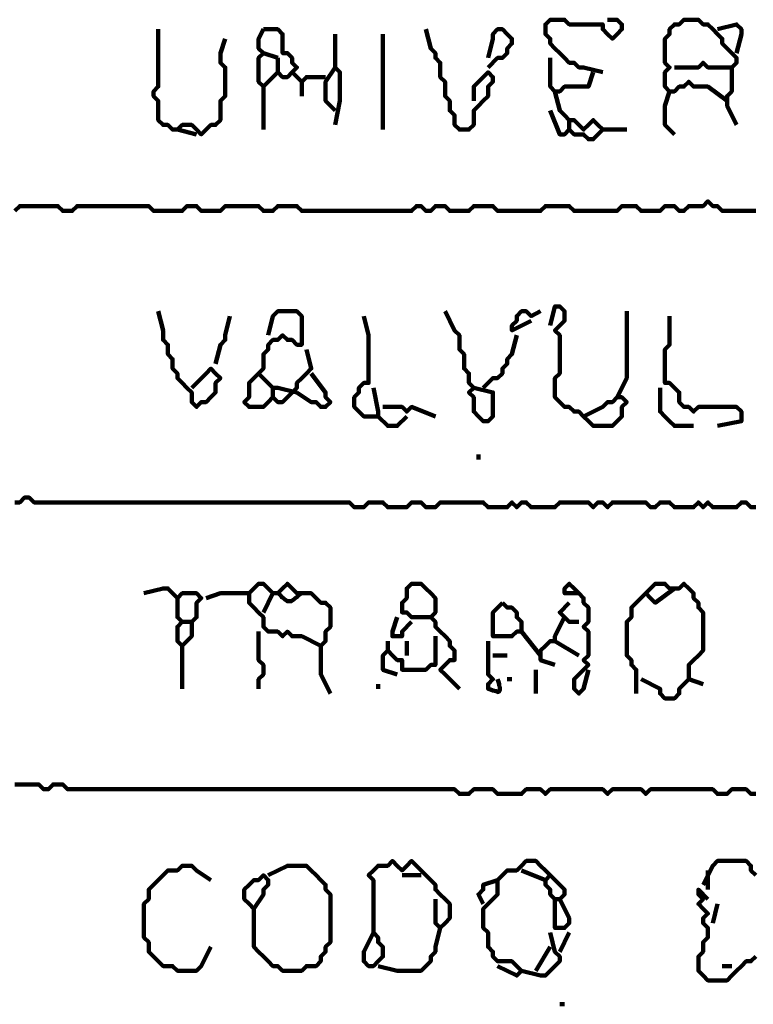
# Model space of a CAD drawing. Header units: metres. Extents: x 1959 to 4131, y 3282 to 4313.
# Tile 58 of 256: x 2127.63 to 2129.05, y 4298.03 to 4299.93. Entities that reach past the tile are written whole.
import ezdxf

# ---------------------------------------------------------------- set-up
doc = ezdxf.new("R2010")
doc.units = ezdxf.units.M
doc.layers.add('P', color=250, linetype='Continuous', lineweight=100)

msp = doc.modelspace()

# ---------------------------------------------------------------- linework, layer by layer
at = {"layer": 'P', "color": 0, "linetype": 'Continuous'}
for points in [[(2128.7553, 4299.8331), (2128.7184, 4299.8424), (2128.7092, 4299.8424), (2128.6999, 4299.8516), (2128.6907, 4299.8516), (2128.6815, 4299.8608), (2128.6722, 4299.8701), (2128.663, 4299.8793), (2128.6538, 4299.8885), (2128.6538, 4299.8978), (2128.6445, 4299.907), (2128.6445, 4299.9162), (2128.6445, 4299.9254), (2128.6538, 4299.9347), (2128.663, 4299.9347), (2128.6722, 4299.9347), (2128.6815, 4299.9347), (2128.6907, 4299.9254), (2128.6999, 4299.9254), (2128.7092, 4299.9254), (2128.7184, 4299.9254), (2128.7276, 4299.9254), (2128.7368, 4299.9254), (2128.7461, 4299.9254), (2128.7553, 4299.9254), (2128.7553, 4299.9162), (2128.7645, 4299.907), (2128.7738, 4299.8978), (2128.783, 4299.907), (2128.7922, 4299.9162), (2128.7922, 4299.9254), (2128.783, 4299.9347), (2128.7645, 4299.9347)], [(2128.9953, 4299.7778), (2128.9584, 4299.8054), (2128.9492, 4299.8054), (2128.9399, 4299.8054), (2128.9307, 4299.8054), (2128.9215, 4299.8147), (2128.9122, 4299.8054), (2128.903, 4299.8054), (2128.8938, 4299.7962), (2128.8845, 4299.7962), (2128.8753, 4299.8054), (2128.8753, 4299.8147), (2128.8753, 4299.8239), (2128.8753, 4299.8331), (2128.8845, 4299.8424), (2128.8753, 4299.8516), (2128.8753, 4299.8608), (2128.8753, 4299.8701), (2128.8753, 4299.8793), (2128.8753, 4299.8885), (2128.8753, 4299.8978), (2128.8845, 4299.907), (2128.8845, 4299.9162), (2128.8938, 4299.9254), (2128.903, 4299.9254), (2128.9122, 4299.9347), (2128.9215, 4299.9347), (2128.9307, 4299.9347), (2128.9399, 4299.9347), (2128.9492, 4299.9254), (2128.9584, 4299.9254), (2128.9676, 4299.9162), (2128.9768, 4299.907), (2128.9861, 4299.8978), (2128.9861, 4299.8885), (2128.9953, 4299.8793), (2129.0045, 4299.8701), (2129.0138, 4299.8608), (2129.0138, 4299.8516), (2129.0045, 4299.8424), (2129.0045, 4299.8331), (2129.0045, 4299.8239), (2129.0045, 4299.8147), (2129.0045, 4299.8054), (2129.0045, 4299.7962), (2128.9953, 4299.787), (2128.9953, 4299.7778), (2128.9953, 4299.7685), (2129.0138, 4299.7316)], [(2127.8968, 4299.9162), (2127.8968, 4299.8793), (2127.8968, 4299.8701), (2127.8968, 4299.8608), (2127.8968, 4299.8516), (2127.8968, 4299.8424), (2127.8968, 4299.8331), (2127.8968, 4299.8239), (2127.8968, 4299.8147), (2127.8968, 4299.8054), (2127.8876, 4299.7962), (2127.8876, 4299.787), (2127.8968, 4299.7778), (2127.8968, 4299.7685), (2127.8968, 4299.7593), (2127.8968, 4299.7501), (2127.8968, 4299.7408), (2127.9061, 4299.7316), (2127.9153, 4299.7316), (2127.9245, 4299.7224), (2127.9338, 4299.7224), (2127.943, 4299.7316), (2127.9522, 4299.7316), (2127.9615, 4299.7316), (2127.9707, 4299.7224), (2127.9799, 4299.7131), (2127.9892, 4299.7224), (2127.9984, 4299.7316), (2128.0076, 4299.7316), (2128.0168, 4299.7408), (2128.0168, 4299.7501), (2128.0168, 4299.7593), (2128.0168, 4299.7685), (2128.0168, 4299.7778), (2128.0261, 4299.787), (2128.0261, 4299.7962), (2128.0261, 4299.8054), (2128.0261, 4299.8147), (2128.0261, 4299.8239), (2128.0261, 4299.8331), (2128.0261, 4299.8424), (2128.0168, 4299.8516), (2128.0168, 4299.8608), (2128.0168, 4299.8701), (2128.0261, 4299.8978)], [(2128.0999, 4299.9162), (2128.1092, 4299.9162), (2128.1184, 4299.9162), (2128.1276, 4299.9162), (2128.1368, 4299.907), (2128.1368, 4299.8978), (2128.1368, 4299.8885), (2128.1368, 4299.8793), (2128.1368, 4299.8701), (2128.1461, 4299.8701), (2128.1553, 4299.8608), (2128.1553, 4299.8516), (2128.1645, 4299.8424), (2128.1553, 4299.8331), (2128.1461, 4299.8239), (2128.1368, 4299.8239), (2128.1276, 4299.8331), (2128.1184, 4299.8239), (2128.1092, 4299.8147), (2128.0999, 4299.8054), (2128.0907, 4299.8147), (2128.0907, 4299.8239), (2128.0907, 4299.8331), (2128.0907, 4299.8424), (2128.0907, 4299.8516), (2128.0907, 4299.8608), (2128.0999, 4299.8701), (2128.0907, 4299.8793), (2128.0907, 4299.8885), (2128.0907, 4299.8978), (2128.0999, 4299.9162)], [(2128.4138, 4299.9162), (2128.423, 4299.8793), (2128.4322, 4299.8701), (2128.4322, 4299.8608), (2128.4415, 4299.8516), (2128.4415, 4299.8424), (2128.4415, 4299.8331), (2128.4415, 4299.8239), (2128.4507, 4299.8147), (2128.4507, 4299.8054), (2128.4507, 4299.7962), (2128.4507, 4299.787), (2128.4599, 4299.7778), (2128.4599, 4299.7685), (2128.4599, 4299.7593), (2128.4692, 4299.7501), (2128.4692, 4299.7408), (2128.4692, 4299.7316), (2128.4784, 4299.7224), (2128.4876, 4299.7224), (2128.4968, 4299.7224), (2128.5061, 4299.7316), (2128.5061, 4299.7408), (2128.5061, 4299.7501), (2128.5061, 4299.7593), (2128.5153, 4299.7685), (2128.5245, 4299.7778), (2128.5338, 4299.787), (2128.5338, 4299.7962), (2128.5338, 4299.8054), (2128.543, 4299.8147), (2128.543, 4299.8239), (2128.5338, 4299.8331), (2128.5245, 4299.8239), (2128.5153, 4299.8147), (2128.5061, 4299.8054), (2128.5061, 4299.7778)], [(2128.5338, 4299.8608), (2128.543, 4299.8978), (2128.543, 4299.907), (2128.5522, 4299.9162), (2128.5615, 4299.9162), (2128.5707, 4299.907), (2128.5799, 4299.8978), (2128.5799, 4299.8885), (2128.5707, 4299.8793), (2128.5707, 4299.8701), (2128.5615, 4299.8608), (2128.5522, 4299.8608), (2128.5338, 4299.8424)], [(2128.9768, 4299.9162), (2129.0138, 4299.9254), (2129.023, 4299.9162), (2129.023, 4299.907), (2129.0138, 4299.8701)], [(2128.2384, 4299.907), (2128.2384, 4299.8701), (2128.2384, 4299.8608), (2128.2384, 4299.8516), (2128.2384, 4299.8424), (2128.2476, 4299.8331), (2128.2476, 4299.8239), (2128.2476, 4299.8147), (2128.2476, 4299.8054), (2128.2476, 4299.7962), (2128.2476, 4299.787), (2128.2476, 4299.7778), (2128.2384, 4299.7316)], [(2128.3307, 4299.907), (2128.3307, 4299.8701), (2128.3307, 4299.8608), (2128.3307, 4299.8516), (2128.3307, 4299.8424), (2128.3307, 4299.8331), (2128.3307, 4299.8239), (2128.3307, 4299.8147), (2128.3307, 4299.8054), (2128.3307, 4299.7962), (2128.3307, 4299.787), (2128.3307, 4299.7778), (2128.3307, 4299.7685), (2128.3307, 4299.7593), (2128.3307, 4299.7501), (2128.3307, 4299.7408), (2128.3307, 4299.7224)], [(2128.0999, 4299.8701), (2128.1276, 4299.8608)], [(2128.1276, 4299.8608), (2128.1276, 4299.8331)], [(2128.6538, 4299.8608), (2128.6538, 4299.8239), (2128.6538, 4299.8147), (2128.6538, 4299.8054), (2128.663, 4299.7962), (2128.6722, 4299.7962), (2128.6815, 4299.8054), (2128.6907, 4299.8054), (2128.6999, 4299.8054), (2128.7092, 4299.8054), (2128.7184, 4299.8054), (2128.7276, 4299.8054), (2128.7368, 4299.8331)], [(2128.2384, 4299.8424), (2128.2199, 4299.8147), (2128.2199, 4299.8054), (2128.2199, 4299.7962), (2128.2199, 4299.787), (2128.2199, 4299.7778), (2128.2384, 4299.7593)], [(2128.8938, 4299.8424), (2128.9307, 4299.8424), (2128.9399, 4299.8424), (2128.9492, 4299.8516), (2128.9584, 4299.8424), (2128.9676, 4299.8424), (2128.9768, 4299.8424), (2128.9861, 4299.8424), (2129.0045, 4299.8424)], [(2128.1553, 4299.8331), (2128.1738, 4299.8147), (2128.183, 4299.8239), (2128.1922, 4299.8239), (2128.2199, 4299.8239)], [(2128.0999, 4299.8054), (2128.0999, 4299.7778), (2128.0999, 4299.7685), (2128.0999, 4299.7593), (2128.0999, 4299.7501), (2128.0999, 4299.7408), (2128.0999, 4299.7224)], [(2128.1738, 4299.8147), (2128.1738, 4299.787)], [(2128.663, 4299.7962), (2128.6722, 4299.7593), (2128.6815, 4299.7501), (2128.6907, 4299.7408), (2128.6999, 4299.7408), (2128.7092, 4299.7316), (2128.7184, 4299.7224), (2128.7276, 4299.7316), (2128.7368, 4299.7408), (2128.7461, 4299.7316), (2128.7553, 4299.7224), (2128.7461, 4299.7131), (2128.7368, 4299.7039), (2128.7276, 4299.7039), (2128.7184, 4299.7131), (2128.7092, 4299.7131), (2128.6999, 4299.7131), (2128.6907, 4299.7224), (2128.6815, 4299.7131), (2128.6722, 4299.7131), (2128.6538, 4299.7593)], [(2128.8845, 4299.7962), (2128.8753, 4299.7685), (2128.8753, 4299.7593), (2128.8753, 4299.7501), (2128.8753, 4299.7408), (2128.8753, 4299.7316), (2128.8938, 4299.7131)], [(2128.6907, 4299.7408), (2128.6907, 4299.7224)], [(2127.9338, 4299.7224), (2127.9707, 4299.7131)], [(2128.7553, 4299.7224), (2128.8015, 4299.7224)], [(2127.6199, 4299.5654), (2127.6292, 4299.5747), (2127.6384, 4299.5747), (2127.6476, 4299.5747), (2127.6568, 4299.5747), (2127.6661, 4299.5747), (2127.6753, 4299.5747), (2127.6845, 4299.5747), (2127.6938, 4299.5747), (2127.703, 4299.5747), (2127.7122, 4299.5654), (2127.7215, 4299.5654), (2127.7307, 4299.5654), (2127.7399, 4299.5747), (2127.7492, 4299.5747), (2127.7584, 4299.5747), (2127.7676, 4299.5747), (2127.7768, 4299.5747), (2127.7861, 4299.5747), (2127.7953, 4299.5747), (2127.8045, 4299.5747), (2127.8138, 4299.5747), (2127.823, 4299.5747), (2127.8322, 4299.5747), (2127.8415, 4299.5747), (2127.8507, 4299.5747), (2127.8599, 4299.5747), (2127.8692, 4299.5747), (2127.8784, 4299.5747), (2127.8876, 4299.5654), (2127.8968, 4299.5654), (2127.9061, 4299.5654), (2127.9153, 4299.5654), (2127.9245, 4299.5654), (2127.9338, 4299.5654), (2127.943, 4299.5654), (2127.9522, 4299.5747), (2127.9615, 4299.5747), (2127.9707, 4299.5747), (2127.9799, 4299.5654), (2127.9892, 4299.5654), (2127.9984, 4299.5654), (2128.0076, 4299.5654), (2128.0168, 4299.5654), (2128.0261, 4299.5747), (2128.0353, 4299.5747), (2128.0445, 4299.5747), (2128.0538, 4299.5747), (2128.063, 4299.5747), (2128.0722, 4299.5747), (2128.0815, 4299.5747), (2128.0907, 4299.5747), (2128.0999, 4299.5654), (2128.1092, 4299.5654), (2128.1184, 4299.5654), (2128.1276, 4299.5747), (2128.1368, 4299.5747), (2128.1461, 4299.5747), (2128.1553, 4299.5747), (2128.1645, 4299.5747), (2128.1738, 4299.5654), (2128.183, 4299.5654), (2128.1922, 4299.5654), (2128.2015, 4299.5654), (2128.2107, 4299.5654), (2128.2199, 4299.5654), (2128.2292, 4299.5654), (2128.2384, 4299.5654), (2128.2476, 4299.5654), (2128.2568, 4299.5654), (2128.2661, 4299.5654), (2128.2753, 4299.5654), (2128.2845, 4299.5654), (2128.2938, 4299.5654), (2128.303, 4299.5654), (2128.3122, 4299.5654), (2128.3215, 4299.5654), (2128.3307, 4299.5654), (2128.3399, 4299.5654), (2128.3492, 4299.5654), (2128.3584, 4299.5654), (2128.3676, 4299.5654), (2128.3768, 4299.5654), (2128.3861, 4299.5654), (2128.3953, 4299.5747), (2128.4045, 4299.5747), (2128.4138, 4299.5654), (2128.423, 4299.5654), (2128.4322, 4299.5747), (2128.4415, 4299.5747), (2128.4507, 4299.5747), (2128.4599, 4299.5654), (2128.4692, 4299.5654), (2128.4784, 4299.5654), (2128.4876, 4299.5654), (2128.4968, 4299.5654), (2128.5061, 4299.5747), (2128.5153, 4299.5747), (2128.5245, 4299.5747), (2128.5338, 4299.5747), (2128.543, 4299.5747), (2128.5522, 4299.5654), (2128.5615, 4299.5654), (2128.5707, 4299.5654), (2128.5799, 4299.5654), (2128.5892, 4299.5654), (2128.5984, 4299.5654), (2128.6076, 4299.5654), (2128.6168, 4299.5654), (2128.6261, 4299.5654), (2128.6353, 4299.5654), (2128.6445, 4299.5747), (2128.6538, 4299.5747), (2128.663, 4299.5747), (2128.6722, 4299.5747), (2128.6815, 4299.5747), (2128.6907, 4299.5747), (2128.6999, 4299.5654), (2128.7092, 4299.5654), (2128.7184, 4299.5654), (2128.7276, 4299.5654), (2128.7368, 4299.5654), (2128.7461, 4299.5654), (2128.7553, 4299.5654), (2128.7645, 4299.5654), (2128.7738, 4299.5654), (2128.783, 4299.5654), (2128.7922, 4299.5747), (2128.8015, 4299.5747), (2128.8107, 4299.5747), (2128.8199, 4299.5747), (2128.8292, 4299.5654), (2128.8384, 4299.5654), (2128.8476, 4299.5654), (2128.8568, 4299.5654), (2128.8661, 4299.5654), (2128.8753, 4299.5747), (2128.8845, 4299.5747), (2128.8938, 4299.5747), (2128.903, 4299.5654), (2128.9122, 4299.5654), (2128.9215, 4299.5747), (2128.9307, 4299.5747), (2128.9399, 4299.5747), (2128.9492, 4299.5747), (2128.9584, 4299.5839), (2128.9676, 4299.5747), (2128.9768, 4299.5747), (2128.9861, 4299.5654), (2128.9953, 4299.5654), (2129.0045, 4299.5654), (2129.0138, 4299.5654), (2129.023, 4299.5654), (2129.0322, 4299.5654), (2129.0415, 4299.5654), (2129.0507, 4299.5654)], [(2128.6538, 4299.3439), (2128.663, 4299.3808), (2128.6722, 4299.3808), (2128.6815, 4299.3716), (2128.6815, 4299.3624), (2128.6815, 4299.3531), (2128.6722, 4299.3439), (2128.663, 4299.3347), (2128.6722, 4299.3254), (2128.6722, 4299.3162), (2128.6722, 4299.307), (2128.6722, 4299.2978), (2128.6722, 4299.2885), (2128.6722, 4299.2793), (2128.6722, 4299.2701), (2128.6722, 4299.2608), (2128.6722, 4299.2516), (2128.663, 4299.2424), (2128.663, 4299.2331), (2128.663, 4299.2239), (2128.663, 4299.2147), (2128.663, 4299.2054), (2128.6722, 4299.1962), (2128.6815, 4299.187), (2128.6907, 4299.187), (2128.6999, 4299.1778), (2128.7092, 4299.1778), (2128.7184, 4299.1685), (2128.7276, 4299.1593), (2128.7368, 4299.1501), (2128.7461, 4299.1501), (2128.7553, 4299.1501), (2128.7645, 4299.1501), (2128.7738, 4299.1501), (2128.783, 4299.1593), (2128.7922, 4299.1685), (2128.7922, 4299.1778), (2128.7922, 4299.187), (2128.8015, 4299.1962), (2128.7922, 4299.2054), (2128.783, 4299.2054), (2128.7738, 4299.1962), (2128.7645, 4299.1962), (2128.7553, 4299.187), (2128.7184, 4299.1685)], [(2127.8968, 4299.3716), (2127.9061, 4299.3347), (2127.9061, 4299.3254), (2127.9061, 4299.3162), (2127.9153, 4299.307), (2127.9153, 4299.2978), (2127.9153, 4299.2885), (2127.9245, 4299.2793), (2127.9245, 4299.2701), (2127.9245, 4299.2608), (2127.9338, 4299.2516), (2127.9338, 4299.2424), (2127.943, 4299.2331), (2127.9522, 4299.2239), (2127.9615, 4299.2147), (2127.9615, 4299.2054), (2127.9615, 4299.1962), (2127.9707, 4299.187), (2127.9799, 4299.1962), (2127.9892, 4299.1962), (2127.9984, 4299.2054), (2128.0076, 4299.2147), (2128.0076, 4299.2239), (2128.0076, 4299.2331), (2128.0168, 4299.2424), (2128.0076, 4299.2516), (2127.9984, 4299.2608), (2127.9892, 4299.2516), (2127.9615, 4299.2239)], [(2128.0353, 4299.3624), (2128.0261, 4299.3254), (2128.0261, 4299.3162), (2128.0168, 4299.307), (2128.0076, 4299.2701)], [(2128.1092, 4299.3254), (2128.1184, 4299.3624), (2128.1276, 4299.3716), (2128.1368, 4299.3716), (2128.1461, 4299.3716), (2128.1553, 4299.3716), (2128.1645, 4299.3716), (2128.1738, 4299.3624), (2128.1738, 4299.3531), (2128.1738, 4299.3439), (2128.1738, 4299.3347), (2128.1738, 4299.3254), (2128.1738, 4299.3162), (2128.1738, 4299.307), (2128.1645, 4299.307), (2128.1553, 4299.3162), (2128.1461, 4299.3162), (2128.1368, 4299.3254), (2128.1276, 4299.3162), (2128.1184, 4299.3162), (2128.1092, 4299.307), (2128.1092, 4299.2978), (2128.0999, 4299.2885), (2128.0999, 4299.2793), (2128.0999, 4299.2701), (2128.0999, 4299.2608), (2128.0907, 4299.2516), (2128.0815, 4299.2424), (2128.0722, 4299.2331), (2128.0722, 4299.2239), (2128.0722, 4299.2147), (2128.0722, 4299.2054), (2128.063, 4299.1962), (2128.0722, 4299.187), (2128.0815, 4299.187), (2128.0907, 4299.187), (2128.0999, 4299.187), (2128.1092, 4299.1962), (2128.1184, 4299.2054), (2128.1276, 4299.1962), (2128.1368, 4299.1962), (2128.1461, 4299.2054), (2128.1553, 4299.2147), (2128.1645, 4299.2239), (2128.1645, 4299.2331), (2128.1738, 4299.2424), (2128.183, 4299.2516), (2128.1922, 4299.2608), (2128.183, 4299.2978)], [(2128.2938, 4299.3624), (2128.303, 4299.3254), (2128.303, 4299.3162), (2128.303, 4299.307), (2128.303, 4299.2978), (2128.303, 4299.2885), (2128.303, 4299.2793), (2128.303, 4299.2701), (2128.303, 4299.2608), (2128.303, 4299.2516), (2128.303, 4299.2424), (2128.303, 4299.2331), (2128.2938, 4299.2331), (2128.2845, 4299.2239), (2128.2845, 4299.2147), (2128.2753, 4299.2054), (2128.2753, 4299.1962), (2128.2753, 4299.187), (2128.2845, 4299.1778), (2128.2938, 4299.1685), (2128.303, 4299.1685), (2128.3122, 4299.1685), (2128.3215, 4299.1685), (2128.3215, 4299.1778), (2128.3122, 4299.2239)], [(2128.4507, 4299.3716), (2128.4692, 4299.3347), (2128.4784, 4299.3254), (2128.4784, 4299.3162), (2128.4784, 4299.307), (2128.4784, 4299.2978), (2128.4876, 4299.2885), (2128.4876, 4299.2793), (2128.4876, 4299.2701), (2128.4876, 4299.2608), (2128.4968, 4299.2516), (2128.4968, 4299.2424), (2128.4968, 4299.2331), (2128.5061, 4299.2239), (2128.4968, 4299.2147), (2128.5061, 4299.2054), (2128.5061, 4299.1962), (2128.5061, 4299.187), (2128.5061, 4299.1778), (2128.5153, 4299.1685), (2128.5245, 4299.1593), (2128.5338, 4299.1593), (2128.543, 4299.1685), (2128.543, 4299.1778), (2128.543, 4299.187), (2128.543, 4299.1962), (2128.543, 4299.2054), (2128.543, 4299.2147), (2128.5061, 4299.2239)], [(2128.6168, 4299.3531), (2128.5799, 4299.3347), (2128.5799, 4299.3439), (2128.5892, 4299.3531), (2128.5892, 4299.3624), (2128.5984, 4299.3716), (2128.6076, 4299.3716), (2128.6168, 4299.3624), (2128.6353, 4299.3716)], [(2128.8015, 4299.3716), (2128.8015, 4299.3347), (2128.8015, 4299.3254), (2128.8015, 4299.3162), (2128.8015, 4299.307), (2128.8015, 4299.2978), (2128.8015, 4299.2885), (2128.8015, 4299.2793), (2128.8015, 4299.2701), (2128.8015, 4299.2608), (2128.8015, 4299.2516), (2128.8015, 4299.2424), (2128.783, 4299.2054)], [(2128.8845, 4299.3624), (2128.8845, 4299.3254), (2128.8845, 4299.3162), (2128.8845, 4299.307), (2128.8753, 4299.2978), (2128.8753, 4299.2885), (2128.8753, 4299.2793), (2128.8753, 4299.2701), (2128.8753, 4299.2608), (2128.8753, 4299.2516), (2128.8753, 4299.2424), (2128.8753, 4299.2331), (2128.8845, 4299.2331), (2128.8938, 4299.2239), (2128.903, 4299.2147), (2128.903, 4299.2054), (2128.903, 4299.1962), (2128.9122, 4299.187), (2128.9215, 4299.187), (2128.9307, 4299.1778), (2128.9399, 4299.187), (2128.9492, 4299.187), (2128.9584, 4299.187), (2128.9676, 4299.187), (2128.9768, 4299.187), (2128.9861, 4299.187), (2128.9953, 4299.187), (2129.0045, 4299.187), (2129.0138, 4299.187), (2129.023, 4299.1778), (2129.023, 4299.1685), (2129.023, 4299.1593), (2128.9768, 4299.1501)], [(2128.5892, 4299.3254), (2128.5799, 4299.2885), (2128.5707, 4299.2793), (2128.5707, 4299.2701), (2128.5615, 4299.2608), (2128.5615, 4299.2516), (2128.5522, 4299.2424), (2128.543, 4299.2424), (2128.5245, 4299.2239)], [(2128.0907, 4299.2516), (2128.1184, 4299.2239), (2128.1276, 4299.2239), (2128.1645, 4299.2147)], [(2128.1922, 4299.2516), (2128.2199, 4299.2147), (2128.2199, 4299.2054), (2128.2292, 4299.1962), (2128.2199, 4299.187), (2128.2107, 4299.187), (2128.2015, 4299.1962), (2128.1922, 4299.1962), (2128.1645, 4299.2147)], [(2128.1184, 4299.2239), (2128.1184, 4299.2054)], [(2128.8661, 4299.2239), (2128.8661, 4299.187), (2128.8661, 4299.1778), (2128.8753, 4299.1685), (2128.8845, 4299.1593), (2128.8938, 4299.1501), (2128.903, 4299.1501), (2128.9122, 4299.1501), (2128.9307, 4299.1501)], [(2128.3307, 4299.187), (2128.3676, 4299.187), (2128.3768, 4299.1778), (2128.3861, 4299.187), (2128.4322, 4299.1685)], [(2128.3215, 4299.1685), (2128.3399, 4299.1501), (2128.3492, 4299.1501), (2128.3584, 4299.1501), (2128.3768, 4299.1685)], [(2128.5153, 4299.0947), (2128.5153, 4299.0854)], [(2127.6199, 4299.0024), (2127.6292, 4299.0024), (2127.6384, 4299.0116), (2127.6476, 4299.0116), (2127.6568, 4299.0024), (2127.6661, 4299.0024), (2127.6753, 4299.0024), (2127.6845, 4299.0024), (2127.6938, 4299.0024), (2127.703, 4299.0024), (2127.7122, 4299.0024), (2127.7215, 4299.0024), (2127.7307, 4299.0024), (2127.7399, 4299.0024), (2127.7492, 4299.0024), (2127.7584, 4299.0024), (2127.7676, 4299.0024), (2127.7768, 4299.0024), (2127.7861, 4299.0024), (2127.7953, 4299.0024), (2127.8045, 4299.0024), (2127.8138, 4299.0024), (2127.823, 4299.0024), (2127.8322, 4299.0024), (2127.8415, 4299.0024), (2127.8507, 4299.0024), (2127.8599, 4299.0024), (2127.8692, 4299.0024), (2127.8784, 4299.0024), (2127.8876, 4299.0024), (2127.8968, 4299.0024), (2127.9061, 4299.0024), (2127.9153, 4299.0024), (2127.9245, 4299.0024), (2127.9338, 4299.0024), (2127.943, 4299.0024), (2127.9522, 4299.0024), (2127.9615, 4299.0024), (2127.9707, 4299.0024), (2127.9799, 4299.0024), (2127.9892, 4299.0024), (2127.9984, 4299.0024), (2128.0076, 4299.0024), (2128.0168, 4299.0024), (2128.0261, 4299.0024), (2128.0353, 4299.0024), (2128.0445, 4299.0024), (2128.0538, 4299.0024), (2128.063, 4299.0024), (2128.0722, 4299.0024), (2128.0815, 4299.0024), (2128.0907, 4299.0024), (2128.0999, 4299.0024), (2128.1092, 4299.0024), (2128.1184, 4299.0024), (2128.1276, 4299.0024), (2128.1368, 4299.0024), (2128.1461, 4299.0024), (2128.1553, 4299.0024), (2128.1645, 4299.0024), (2128.1738, 4299.0024), (2128.183, 4299.0024), (2128.1922, 4299.0024), (2128.2015, 4299.0024), (2128.2107, 4299.0024), (2128.2199, 4299.0024), (2128.2292, 4299.0024), (2128.2384, 4299.0024), (2128.2476, 4299.0024), (2128.2568, 4299.0024), (2128.2661, 4299.0024), (2128.2753, 4298.9931), (2128.2845, 4298.9931), (2128.2938, 4298.9931), (2128.303, 4299.0024), (2128.3122, 4299.0024), (2128.3215, 4299.0024), (2128.3307, 4299.0024), (2128.3399, 4298.9931), (2128.3492, 4298.9931), (2128.3584, 4298.9931), (2128.3676, 4298.9931), (2128.3768, 4298.9931), (2128.3861, 4299.0024), (2128.3953, 4299.0024), (2128.4045, 4299.0024), (2128.4138, 4298.9931), (2128.423, 4298.9931), (2128.4322, 4298.9931), (2128.4415, 4299.0024), (2128.4507, 4299.0024), (2128.4599, 4299.0024), (2128.4692, 4299.0024), (2128.4784, 4299.0024), (2128.4876, 4299.0024), (2128.4968, 4299.0024), (2128.5061, 4299.0024), (2128.5153, 4299.0024), (2128.5245, 4299.0024), (2128.5338, 4298.9931), (2128.543, 4298.9931), (2128.5522, 4298.9931), (2128.5615, 4298.9931), (2128.5707, 4298.9931), (2128.5799, 4299.0024), (2128.5892, 4298.9931), (2128.5984, 4299.0024), (2128.6076, 4299.0024), (2128.6168, 4298.9931), (2128.6261, 4298.9931), (2128.6353, 4298.9931), (2128.6445, 4298.9931), (2128.6538, 4298.9931), (2128.663, 4298.9931), (2128.6722, 4299.0024), (2128.6815, 4299.0024), (2128.6907, 4299.0024), (2128.6999, 4299.0024), (2128.7092, 4299.0024), (2128.7184, 4299.0024), (2128.7276, 4299.0024), (2128.7368, 4298.9931), (2128.7461, 4299.0024), (2128.7553, 4299.0024), (2128.7645, 4298.9931), (2128.7738, 4299.0024), (2128.783, 4299.0024), (2128.7922, 4299.0024), (2128.8015, 4299.0024), (2128.8107, 4299.0024), (2128.8199, 4299.0024), (2128.8292, 4299.0024), (2128.8384, 4299.0024), (2128.8476, 4298.9931), (2128.8568, 4298.9931), (2128.8661, 4299.0024), (2128.8753, 4299.0024), (2128.8845, 4299.0024), (2128.8938, 4298.9931), (2128.903, 4298.9931), (2128.9122, 4298.9931), (2128.9215, 4298.9931), (2128.9307, 4298.9931), (2128.9399, 4299.0024), (2128.9492, 4298.9931), (2128.9584, 4299.0024), (2128.9676, 4298.9931), (2128.9768, 4298.9931), (2128.9861, 4298.9931), (2128.9953, 4298.9931), (2129.0045, 4298.9931), (2129.0138, 4298.9931), (2129.023, 4299.0024), (2129.0322, 4299.0024), (2129.0415, 4298.9931), (2129.0507, 4298.9931)], [(2127.8692, 4298.827), (2127.9061, 4298.8362), (2127.9153, 4298.8362), (2127.9245, 4298.827), (2127.9338, 4298.8178), (2127.943, 4298.827), (2127.9522, 4298.827), (2127.9615, 4298.827), (2127.9707, 4298.827), (2127.9799, 4298.8178), (2127.9707, 4298.8085), (2127.9707, 4298.7993), (2127.9707, 4298.7901), (2127.9707, 4298.7808), (2127.9615, 4298.7716), (2127.9615, 4298.7624), (2127.9615, 4298.7531), (2127.9615, 4298.7439), (2127.9522, 4298.7347), (2127.943, 4298.7254), (2127.9338, 4298.7347), (2127.9338, 4298.7439), (2127.9338, 4298.7531), (2127.9338, 4298.7624), (2127.943, 4298.7716), (2127.9338, 4298.7808), (2127.9338, 4298.7901), (2127.9338, 4298.7993), (2127.9338, 4298.8178)], [(2128.2107, 4298.7254), (2128.1738, 4298.7439), (2128.1645, 4298.7439), (2128.1553, 4298.7439), (2128.1461, 4298.7531), (2128.1368, 4298.7439), (2128.1276, 4298.7531), (2128.1184, 4298.7531), (2128.1092, 4298.7531), (2128.0999, 4298.7624), (2128.0999, 4298.7716), (2128.0999, 4298.7808), (2128.0907, 4298.7901), (2128.0815, 4298.7993), (2128.0722, 4298.8085), (2128.0722, 4298.8178), (2128.0722, 4298.827), (2128.0815, 4298.8362), (2128.0907, 4298.8454), (2128.0999, 4298.8454), (2128.1092, 4298.8362), (2128.1184, 4298.827), (2128.1276, 4298.827), (2128.1368, 4298.8362), (2128.1461, 4298.8454), (2128.1553, 4298.8362), (2128.1645, 4298.827), (2128.1738, 4298.827), (2128.183, 4298.827), (2128.1922, 4298.827), (2128.2015, 4298.8178), (2128.2107, 4298.8085), (2128.2199, 4298.8085), (2128.2292, 4298.7993), (2128.2292, 4298.7901), (2128.2292, 4298.7808), (2128.2292, 4298.7716), (2128.2292, 4298.7624), (2128.2199, 4298.7531), (2128.2199, 4298.7439), (2128.2199, 4298.7347), (2128.2107, 4298.7254), (2128.2107, 4298.7162), (2128.2107, 4298.707), (2128.2107, 4298.6978), (2128.2107, 4298.6885), (2128.2107, 4298.6793), (2128.2107, 4298.6701), (2128.2292, 4298.6331)], [(2128.423, 4298.7808), (2128.3861, 4298.7808), (2128.3768, 4298.7901), (2128.3676, 4298.7901), (2128.3676, 4298.7993), (2128.3676, 4298.8085), (2128.3768, 4298.8178), (2128.3768, 4298.827), (2128.3768, 4298.8362), (2128.3861, 4298.8454), (2128.3953, 4298.8454), (2128.4045, 4298.8454), (2128.4138, 4298.8362), (2128.423, 4298.827), (2128.4322, 4298.8178), (2128.4322, 4298.8085), (2128.4322, 4298.7993), (2128.4322, 4298.7901), (2128.423, 4298.7808), (2128.4322, 4298.7716), (2128.4322, 4298.7624), (2128.4415, 4298.7531), (2128.4507, 4298.7439), (2128.4599, 4298.7347), (2128.4599, 4298.7254), (2128.4692, 4298.7162), (2128.4692, 4298.707), (2128.4692, 4298.6978), (2128.4599, 4298.6978), (2128.4507, 4298.6885), (2128.4415, 4298.6793), (2128.4507, 4298.6701), (2128.4784, 4298.6424)], [(2128.7092, 4298.827), (2128.6815, 4298.827), (2128.6815, 4298.8362), (2128.6907, 4298.8454), (2128.6999, 4298.8362), (2128.7092, 4298.827), (2128.7184, 4298.8178), (2128.7184, 4298.8085), (2128.7276, 4298.7993), (2128.7276, 4298.7901), (2128.7276, 4298.7808), (2128.7276, 4298.7716), (2128.7184, 4298.7624), (2128.7276, 4298.7531), (2128.7276, 4298.7439), (2128.7276, 4298.7347), (2128.7276, 4298.7254), (2128.7276, 4298.7162), (2128.7276, 4298.707), (2128.7184, 4298.6978), (2128.7276, 4298.6885), (2128.7184, 4298.6793), (2128.7092, 4298.6701), (2128.6999, 4298.6608), (2128.6999, 4298.6516), (2128.6999, 4298.6424), (2128.7092, 4298.6331), (2128.7184, 4298.6424), (2128.7276, 4298.6793)], [(2128.8938, 4298.8362), (2128.8568, 4298.8085), (2128.8476, 4298.8178), (2128.8384, 4298.827), (2128.8476, 4298.8362), (2128.8568, 4298.8454), (2128.8661, 4298.8454), (2128.8753, 4298.8454), (2128.8845, 4298.8362), (2128.8938, 4298.8362), (2128.903, 4298.8362), (2128.9122, 4298.8454), (2128.9215, 4298.8362), (2128.9307, 4298.827), (2128.9307, 4298.8178), (2128.9399, 4298.8085), (2128.9399, 4298.7993), (2128.9492, 4298.7901), (2128.9492, 4298.7808), (2128.9492, 4298.7716), (2128.9492, 4298.7624), (2128.9492, 4298.7531), (2128.9492, 4298.7439), (2128.9492, 4298.7347), (2128.9492, 4298.7254), (2128.9492, 4298.7162), (2128.9399, 4298.707), (2128.9307, 4298.6978), (2128.9215, 4298.6885), (2128.9215, 4298.6793), (2128.9215, 4298.6701), (2128.9215, 4298.6608), (2128.9492, 4298.6516)], [(2127.9892, 4298.8178), (2128.0168, 4298.827), (2128.0261, 4298.827), (2128.0353, 4298.827), (2128.0445, 4298.827), (2128.0538, 4298.827), (2128.0722, 4298.827)], [(2128.1184, 4298.827), (2128.0999, 4298.7901)], [(2128.1276, 4298.827), (2128.1322, 4298.8239), (2128.1353, 4298.8193), (2128.1384, 4298.8178), (2128.1415, 4298.8147), (2128.1461, 4298.8116), (2128.1507, 4298.8116), (2128.1538, 4298.8116), (2128.1584, 4298.8147), (2128.1615, 4298.8178), (2128.1645, 4298.8193), (2128.1692, 4298.8239), (2128.1738, 4298.827)], [(2128.5615, 4298.8085), (2128.5707, 4298.7993), (2128.5799, 4298.7993), (2128.5892, 4298.7901), (2128.5892, 4298.7808), (2128.5984, 4298.7716), (2128.5984, 4298.7624), (2128.5984, 4298.7531), (2128.5892, 4298.7531), (2128.5799, 4298.7439), (2128.5707, 4298.7439), (2128.5615, 4298.7439), (2128.5522, 4298.7439), (2128.543, 4298.7439), (2128.543, 4298.7531), (2128.543, 4298.7624), (2128.543, 4298.7716), (2128.543, 4298.7808), (2128.543, 4298.7901), (2128.5615, 4298.8085)], [(2128.6907, 4298.8085), (2128.6722, 4298.7901), (2128.6815, 4298.7808), (2128.6907, 4298.7716), (2128.7092, 4298.7716)], [(2128.8199, 4298.6331), (2128.8199, 4298.6701), (2128.8199, 4298.6793), (2128.8107, 4298.6885), (2128.8107, 4298.6978), (2128.8015, 4298.707), (2128.8015, 4298.7162), (2128.8015, 4298.7254), (2128.8015, 4298.7347), (2128.8015, 4298.7439), (2128.8015, 4298.7531), (2128.8015, 4298.7624), (2128.8015, 4298.7716), (2128.8107, 4298.7808), (2128.8107, 4298.7901), (2128.8107, 4298.7993), (2128.8384, 4298.827)], [(2127.943, 4298.7716), (2127.9615, 4298.7716)], [(2128.3584, 4298.7808), (2128.3492, 4298.7531), (2128.3492, 4298.7439), (2128.3584, 4298.7439), (2128.3676, 4298.7439), (2128.3676, 4298.7531), (2128.3861, 4298.7716)], [(2128.6815, 4298.7808), (2128.663, 4298.7439), (2128.663, 4298.7347), (2128.6538, 4298.7347), (2128.6445, 4298.7254), (2128.6353, 4298.7162), (2128.6353, 4298.707), (2128.6353, 4298.6978), (2128.663, 4298.6885)], [(2128.0907, 4298.7531), (2128.0907, 4298.7162), (2128.0907, 4298.707), (2128.0907, 4298.6978), (2128.0999, 4298.6885), (2128.0999, 4298.6793), (2128.0999, 4298.6701), (2128.0907, 4298.6608), (2128.0907, 4298.6424)], [(2128.5984, 4298.7531), (2128.6353, 4298.707)], [(2128.4322, 4298.7439), (2128.4322, 4298.707), (2128.4322, 4298.6978), (2128.4322, 4298.6885), (2128.423, 4298.6885), (2128.4138, 4298.6793), (2128.4045, 4298.6793), (2128.3953, 4298.6793), (2128.3861, 4298.6793), (2128.3768, 4298.6793), (2128.3676, 4298.6793), (2128.3676, 4298.6885), (2128.3676, 4298.6978), (2128.3584, 4298.6978), (2128.3492, 4298.707), (2128.3399, 4298.7162), (2128.3307, 4298.707), (2128.3307, 4298.6978), (2128.3307, 4298.6885), (2128.3307, 4298.6793), (2128.3584, 4298.6701)], [(2128.3399, 4298.7347), (2128.3399, 4298.7162)], [(2128.3768, 4298.7347), (2128.3768, 4298.707)], [(2128.5338, 4298.7347), (2128.5338, 4298.6978), (2128.5338, 4298.6885), (2128.5338, 4298.6793), (2128.5338, 4298.6701), (2128.543, 4298.6608), (2128.5338, 4298.6516), (2128.5338, 4298.6424), (2128.5384, 4298.6408), (2128.543, 4298.6393), (2128.5492, 4298.6378), (2128.5538, 4298.6362), (2128.5553, 4298.6378), (2128.5568, 4298.6408), (2128.5568, 4298.6454), (2128.5553, 4298.6485), (2128.5553, 4298.6516), (2128.5538, 4298.6562), (2128.5522, 4298.6608)], [(2128.663, 4298.7347), (2128.7092, 4298.707)], [(2127.943, 4298.7254), (2127.943, 4298.6978), (2127.943, 4298.6885), (2127.943, 4298.6793), (2127.943, 4298.6701), (2127.943, 4298.6608), (2127.943, 4298.6424)], [(2128.543, 4298.707), (2128.5707, 4298.707)], [(2128.6261, 4298.6793), (2128.6261, 4298.6331)], [(2128.5707, 4298.6608), (2128.5799, 4298.6608)], [(2128.8292, 4298.6608), (2128.8661, 4298.6424), (2128.8661, 4298.6331), (2128.8753, 4298.6239), (2128.8845, 4298.6239), (2128.8938, 4298.6239), (2128.903, 4298.6331), (2128.903, 4298.6424), (2128.9215, 4298.6608)], [(2128.3215, 4298.6516), (2128.3215, 4298.6424)], [(2129.0507, 4298.4393), (2129.0415, 4298.4393), (2129.0322, 4298.4485), (2129.023, 4298.4485), (2129.0138, 4298.4485), (2129.0045, 4298.4485), (2128.9953, 4298.4393), (2128.9861, 4298.4393), (2128.9768, 4298.4393), (2128.9676, 4298.4485), (2128.9584, 4298.4485), (2128.9492, 4298.4485), (2128.9399, 4298.4485), (2128.9307, 4298.4485), (2128.9215, 4298.4485), (2128.9122, 4298.4485), (2128.903, 4298.4485), (2128.8938, 4298.4485), (2128.8845, 4298.4485), (2128.8753, 4298.4485), (2128.8661, 4298.4485), (2128.8568, 4298.4485), (2128.8476, 4298.4485), (2128.8384, 4298.4393), (2128.8292, 4298.4485), (2128.8199, 4298.4485), (2128.8107, 4298.4485), (2128.8015, 4298.4485), (2128.7922, 4298.4485), (2128.783, 4298.4485), (2128.7738, 4298.4485), (2128.7645, 4298.4393), (2128.7553, 4298.4485), (2128.7461, 4298.4485), (2128.7368, 4298.4485), (2128.7276, 4298.4485), (2128.7184, 4298.4485), (2128.7092, 4298.4485), (2128.6999, 4298.4485), (2128.6907, 4298.4485), (2128.6815, 4298.4485), (2128.6722, 4298.4485), (2128.663, 4298.4485), (2128.6538, 4298.4485), (2128.6445, 4298.4393), (2128.6353, 4298.4485), (2128.6261, 4298.4485), (2128.6168, 4298.4485), (2128.6076, 4298.4485), (2128.5984, 4298.4393), (2128.5892, 4298.4393), (2128.5799, 4298.4393), (2128.5707, 4298.4393), (2128.5615, 4298.4393), (2128.5522, 4298.4393), (2128.543, 4298.4485), (2128.5338, 4298.4485), (2128.5245, 4298.4485), (2128.5153, 4298.4485), (2128.5061, 4298.4485), (2128.4968, 4298.4393), (2128.4876, 4298.4393), (2128.4784, 4298.4393), (2128.4692, 4298.4485), (2128.4599, 4298.4485), (2128.4507, 4298.4485), (2128.4415, 4298.4485), (2128.4322, 4298.4485), (2128.423, 4298.4485), (2128.4138, 4298.4485), (2128.4045, 4298.4485), (2128.3953, 4298.4485), (2128.3861, 4298.4485), (2128.3768, 4298.4485), (2128.3676, 4298.4485), (2128.3584, 4298.4485), (2128.3492, 4298.4485), (2128.3399, 4298.4485), (2128.3307, 4298.4485), (2128.3215, 4298.4485), (2128.3122, 4298.4485), (2128.303, 4298.4485), (2128.2938, 4298.4485), (2128.2845, 4298.4485), (2128.2753, 4298.4485), (2128.2661, 4298.4485), (2128.2568, 4298.4485), (2128.2476, 4298.4485), (2128.2384, 4298.4485), (2128.2292, 4298.4485), (2128.2199, 4298.4485), (2128.2107, 4298.4485), (2128.2015, 4298.4485), (2128.1922, 4298.4485), (2128.183, 4298.4485), (2128.1738, 4298.4485), (2128.1645, 4298.4485), (2128.1553, 4298.4485), (2128.1461, 4298.4485), (2128.1368, 4298.4485), (2128.1276, 4298.4485), (2128.1184, 4298.4485), (2128.1092, 4298.4485), (2128.0999, 4298.4485), (2128.0907, 4298.4485), (2128.0815, 4298.4485), (2128.0722, 4298.4485), (2128.063, 4298.4485), (2128.0538, 4298.4485), (2128.0445, 4298.4485), (2128.0353, 4298.4485), (2128.0261, 4298.4485), (2128.0168, 4298.4485), (2128.0076, 4298.4485), (2127.9984, 4298.4485), (2127.9892, 4298.4485), (2127.9799, 4298.4485), (2127.9707, 4298.4485), (2127.9615, 4298.4485), (2127.9522, 4298.4485), (2127.943, 4298.4485), (2127.9338, 4298.4485), (2127.9245, 4298.4485), (2127.9153, 4298.4485), (2127.9061, 4298.4485), (2127.8968, 4298.4485), (2127.8876, 4298.4485), (2127.8784, 4298.4485), (2127.8692, 4298.4485), (2127.8599, 4298.4485), (2127.8507, 4298.4485), (2127.8415, 4298.4485), (2127.8322, 4298.4485), (2127.823, 4298.4485), (2127.8138, 4298.4485), (2127.8045, 4298.4485), (2127.7953, 4298.4485), (2127.7861, 4298.4485), (2127.7768, 4298.4485), (2127.7676, 4298.4485), (2127.7584, 4298.4485), (2127.7492, 4298.4485), (2127.7399, 4298.4485), (2127.7307, 4298.4485), (2127.7215, 4298.4485), (2127.7122, 4298.4578), (2127.703, 4298.4578), (2127.6938, 4298.4578), (2127.6845, 4298.4485), (2127.6753, 4298.4485), (2127.6661, 4298.4578), (2127.6568, 4298.4578), (2127.6476, 4298.4578), (2127.6384, 4298.4578), (2127.6292, 4298.4578), (2127.6199, 4298.4578)], [(2127.9984, 4298.1439), (2127.9799, 4298.107), (2127.9707, 4298.0978), (2127.9615, 4298.0978), (2127.9522, 4298.0978), (2127.943, 4298.0978), (2127.9338, 4298.0978), (2127.9245, 4298.107), (2127.9153, 4298.107), (2127.9061, 4298.107), (2127.8968, 4298.1162), (2127.8876, 4298.1254), (2127.8784, 4298.1347), (2127.8784, 4298.1439), (2127.8784, 4298.1531), (2127.8692, 4298.1624), (2127.8692, 4298.1716), (2127.8692, 4298.1808), (2127.8692, 4298.1901), (2127.8692, 4298.1993), (2127.8692, 4298.2085), (2127.8692, 4298.2178), (2127.8692, 4298.227), (2127.8784, 4298.2362), (2127.8784, 4298.2454), (2127.8784, 4298.2547), (2127.8876, 4298.2639), (2127.8968, 4298.2731), (2127.9061, 4298.2824), (2127.9153, 4298.2916), (2127.9245, 4298.2916), (2127.9338, 4298.2916), (2127.943, 4298.3008), (2127.9522, 4298.3008), (2127.9615, 4298.3008), (2127.9707, 4298.2916), (2127.9984, 4298.2731)], [(2128.1092, 4298.2824), (2128.1461, 4298.3008), (2128.1553, 4298.3008), (2128.1645, 4298.3008), (2128.1738, 4298.3008), (2128.183, 4298.3008), (2128.1922, 4298.2916), (2128.2015, 4298.2824), (2128.2107, 4298.2731), (2128.2199, 4298.2639), (2128.2199, 4298.2547), (2128.2292, 4298.2454), (2128.2292, 4298.2362), (2128.2292, 4298.227), (2128.2292, 4298.2178), (2128.2292, 4298.2085), (2128.2292, 4298.1993), (2128.2292, 4298.1901), (2128.2292, 4298.1808), (2128.2292, 4298.1716), (2128.2292, 4298.1624), (2128.2292, 4298.1531), (2128.2199, 4298.1439), (2128.2199, 4298.1347), (2128.2107, 4298.1254), (2128.2107, 4298.1162), (2128.2015, 4298.107), (2128.1922, 4298.107), (2128.183, 4298.107), (2128.1738, 4298.0978), (2128.1645, 4298.0978), (2128.1553, 4298.0978), (2128.1461, 4298.0978), (2128.1368, 4298.0978), (2128.1276, 4298.107), (2128.1184, 4298.107), (2128.1092, 4298.1162), (2128.0999, 4298.1254), (2128.0907, 4298.1347), (2128.0815, 4298.1439), (2128.0815, 4298.1531), (2128.0815, 4298.1624), (2128.0815, 4298.1716), (2128.0815, 4298.1808), (2128.0815, 4298.1901), (2128.0815, 4298.1993), (2128.0815, 4298.2085), (2128.0815, 4298.2178), (2128.0722, 4298.227), (2128.063, 4298.2362), (2128.063, 4298.2454), (2128.063, 4298.2547), (2128.0722, 4298.2639), (2128.0815, 4298.2731), (2128.0907, 4298.2731), (2128.0999, 4298.2824), (2128.1092, 4298.2731), (2128.1092, 4298.2639), (2128.0999, 4298.2547), (2128.0999, 4298.2454), (2128.0815, 4298.2178)], [(2128.3122, 4298.1716), (2128.2938, 4298.1347), (2128.2938, 4298.1254), (2128.2938, 4298.1162), (2128.303, 4298.107), (2128.3122, 4298.107), (2128.3215, 4298.1162), (2128.3307, 4298.1254), (2128.3307, 4298.1347), (2128.3307, 4298.1439), (2128.3215, 4298.1531), (2128.3215, 4298.1624), (2128.3122, 4298.1716), (2128.3122, 4298.1808), (2128.3122, 4298.1901), (2128.3122, 4298.1993), (2128.3122, 4298.2085), (2128.3122, 4298.2178), (2128.3122, 4298.227), (2128.3122, 4298.2362), (2128.3122, 4298.2454), (2128.3122, 4298.2547), (2128.3122, 4298.2639), (2128.3122, 4298.2731), (2128.303, 4298.2824), (2128.3122, 4298.2916), (2128.3215, 4298.3008), (2128.3307, 4298.3008), (2128.3399, 4298.3008), (2128.3492, 4298.3101), (2128.3584, 4298.3008), (2128.3676, 4298.2916), (2128.3768, 4298.3008), (2128.3861, 4298.3101), (2128.3953, 4298.3008), (2128.4045, 4298.2916), (2128.4138, 4298.2824), (2128.423, 4298.2731), (2128.4322, 4298.2639), (2128.4322, 4298.2547), (2128.4415, 4298.2454), (2128.4507, 4298.2362), (2128.4599, 4298.227), (2128.4599, 4298.2178), (2128.4599, 4298.2085), (2128.4599, 4298.1993), (2128.4507, 4298.1901), (2128.4415, 4298.1808), (2128.4322, 4298.1901), (2128.4322, 4298.1993), (2128.4322, 4298.2085), (2128.4322, 4298.2178), (2128.4322, 4298.2362)], [(2128.5522, 4298.107), (2128.5892, 4298.0885), (2128.5984, 4298.0978), (2128.5892, 4298.107), (2128.5799, 4298.1162), (2128.5707, 4298.1162), (2128.5615, 4298.1162), (2128.5522, 4298.1162), (2128.543, 4298.1254), (2128.543, 4298.1347), (2128.5338, 4298.1439), (2128.5338, 4298.1531), (2128.5338, 4298.1624), (2128.5338, 4298.1716), (2128.5245, 4298.1808), (2128.5245, 4298.1901), (2128.5245, 4298.1993), (2128.5245, 4298.2085), (2128.5245, 4298.2178), (2128.5338, 4298.227), (2128.543, 4298.2362), (2128.5522, 4298.2454), (2128.5522, 4298.2547), (2128.5522, 4298.2639), (2128.5522, 4298.2731), (2128.5615, 4298.2824), (2128.5707, 4298.2916), (2128.5799, 4298.2916), (2128.5892, 4298.2916), (2128.5984, 4298.3008), (2128.6076, 4298.3101), (2128.6168, 4298.3101), (2128.6261, 4298.3101), (2128.6353, 4298.3008), (2128.6445, 4298.2916), (2128.6538, 4298.2824), (2128.6445, 4298.2731), (2128.6445, 4298.2639), (2128.6538, 4298.2547), (2128.6538, 4298.2454), (2128.663, 4298.2362), (2128.6722, 4298.2362), (2128.6815, 4298.2454), (2128.6815, 4298.2547), (2128.6538, 4298.2824)], [(2128.9492, 4298.2639), (2128.9676, 4298.3008), (2128.9768, 4298.3101), (2128.9861, 4298.3101), (2128.9953, 4298.3101), (2129.0045, 4298.3101), (2129.0138, 4298.3101), (2129.023, 4298.3101), (2129.0322, 4298.3101), (2129.0415, 4298.3008), (2129.0415, 4298.2916), (2129.0507, 4298.2824)], [(2128.3676, 4298.2824), (2128.4045, 4298.2824)], [(2128.5984, 4298.2916), (2128.6445, 4298.2731)], [(2128.9584, 4298.2916), (2128.9584, 4298.2547)], [(2128.5245, 4298.227), (2128.5153, 4298.2454), (2128.5245, 4298.2547), (2128.5245, 4298.2639), (2128.5522, 4298.2731)], [(2129.0507, 4298.1254), (2129.0415, 4298.1162), (2129.0322, 4298.1162), (2129.023, 4298.107), (2129.0138, 4298.0978), (2129.0045, 4298.0885), (2128.9953, 4298.0793), (2128.9861, 4298.0793), (2128.9768, 4298.0793), (2128.9676, 4298.0793), (2128.9584, 4298.0793), (2128.9492, 4298.0885), (2128.9399, 4298.0978), (2128.9399, 4298.107), (2128.9399, 4298.1162), (2128.9399, 4298.1254), (2128.9492, 4298.1347), (2128.9492, 4298.1439), (2128.9492, 4298.1531), (2128.9584, 4298.1624), (2128.9584, 4298.1716), (2128.9584, 4298.1808), (2128.9492, 4298.1901), (2128.9492, 4298.1993), (2128.9584, 4298.2085), (2128.9492, 4298.2178), (2128.9399, 4298.227), (2128.9492, 4298.2362), (2128.9399, 4298.2454), (2128.9399, 4298.2547), (2128.9584, 4298.2362)], [(2128.663, 4298.2362), (2128.663, 4298.1993), (2128.663, 4298.1901), (2128.663, 4298.1808), (2128.6722, 4298.1808), (2128.6815, 4298.1808), (2128.6907, 4298.1901), (2128.6907, 4298.1993), (2128.6722, 4298.2362)], [(2128.9768, 4298.227), (2128.9676, 4298.1901)], [(2128.4415, 4298.1808), (2128.4322, 4298.1439), (2128.4322, 4298.1347), (2128.423, 4298.1254), (2128.423, 4298.1162), (2128.4138, 4298.107), (2128.4045, 4298.0978), (2128.3953, 4298.0978), (2128.3861, 4298.0978), (2128.3768, 4298.0978), (2128.3676, 4298.0978), (2128.3584, 4298.0978), (2128.3215, 4298.107)], [(2128.6538, 4298.1716), (2128.663, 4298.1347), (2128.6722, 4298.1254), (2128.6722, 4298.1162), (2128.663, 4298.107), (2128.6538, 4298.0978), (2128.6445, 4298.0885), (2128.6353, 4298.0885), (2128.5984, 4298.0978)], [(2128.6907, 4298.1716), (2128.6722, 4298.1347)], [(2128.6538, 4298.1439), (2128.6261, 4298.0978)], [(2128.9861, 4298.107), (2129.0045, 4298.107)], [(2128.6722, 4298.0331), (2128.6815, 4298.0331)]]:
    msp.add_lwpolyline(points, dxfattribs=at)

doc.saveas('drawing.dxf')
